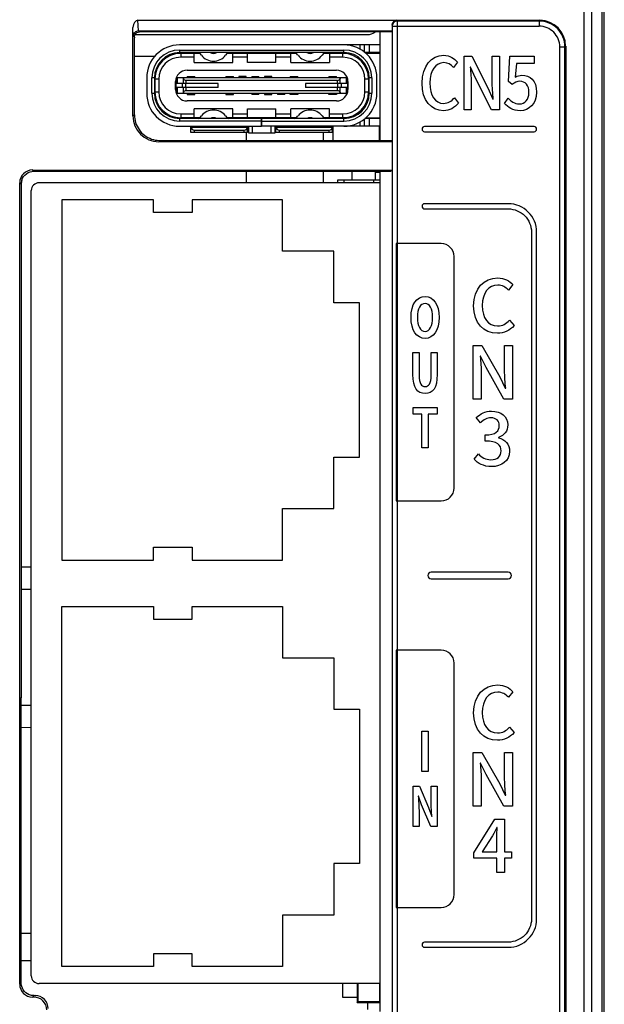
# Model space of a CAD drawing. Header units: millimetres. Extents: x -57 to 1892, y -935 to -279.
# Tile 28 of 40: x 1193 to 1216, y -434 to -396. Entities that reach past the tile are written whole.
import ezdxf

# ---------------------------------------------------------------- set-up
doc = ezdxf.new("R2010")
doc.units = ezdxf.units.MM
doc.header["$LTSCALE"] = 30.734
doc.layers.get('0').update_dxf_attribs({"linetype": 'CONTINUOUS'})
for name, color, linetype in [('00_COMPONENTS', 7, 'CONTINUOUS'), ('06___PRT_ALL_SURFS', 7, 'CONTINUOUS'), ('08_ALL_DRAFTS', 7, 'CONTINUOUS'), ('09_ALL_ROUNDS', 7, 'CONTINUOUS'), ('ECAD_02028094', 7, 'CONTINUOUS'), ('ECAD_04021022', 7, 'CONTINUOUS'), ('ECAD_05020002', 7, 'CONTINUOUS'), ('ECAD_05020004', 7, 'CONTINUOUS'), ('ECAD_05020249', 7, 'CONTINUOUS'), ('ECAD_05023003', 7, 'CONTINUOUS'), ('ECAD_11026141', 7, 'CONTINUOUS'), ('ECAD_11030205', 7, 'CONTINUOUS'), ('ECAD_15160241', 7, 'CONTINUOUS'), ('layer 3', 7, 'CONTINUOUS')]:
    doc.layers.add(name, color=color, linetype=linetype)

msp = doc.modelspace()

# ---------------------------------------------------------------- linework, layer by layer
at = {"color": 7, "linetype": 'Continuous'}
for p, q in [((1214.844, -364.349), (1214.844, -614.349)), ((1215.144, -364.649), (1215.144, -614.049)), ((1215.644, -614.049), (1215.644, -364.649)), ((1215.556, -613.987), (1215.556, -364.711))]:
    msp.add_line(p, q, dxfattribs=at)
at = {"linetype": 'Continuous'}
for p, q in [((1213.116, -396.262), (1213.144, -396.234)), ((1213.116, -396.262), (1213.116, -396.462)), ((1213.916, -613.661), (1213.916, -397.262)), ((1213.916, -397.262), (1214.115, -397.262)), ((1214.115, -397.262), (1214.144, -397.234)), ((1214.115, -613.658), (1214.115, -397.262)), ((1214.144, -397.234), (1214.144, -613.686)), ((1193.001, -431.709), (1193.394, -431.712)), ((1193.394, -432.786), (1193.001, -432.789))]:
    msp.add_line(p, q, dxfattribs=at)
msp.add_ellipse((1213.143, -397.235), major_axis=(0.708, 0.708), ratio=0.998783, start_param=-0.784789, end_param=0.784789, dxfattribs=at)
for points, knots in [([(1214.115, -397.262), (1214.115, -397.132), (1214.063, -396.869), (1213.841, -396.537), (1213.509, -396.314), (1213.246, -396.262), (1213.116, -396.262)], [0, 0, 0, 0, 0.250071, 0.50011, 0.750082, 1, 1, 1, 1]), ([(1213.916, -397.262), (1213.916, -397.158), (1213.874, -396.947), (1213.696, -396.682), (1213.43, -396.504), (1213.22, -396.462), (1213.116, -396.462)], [0, 0, 0, 0, 0.250073, 0.500111, 0.750079, 1, 1, 1, 1])]:
    msp.add_open_spline(points, degree=3, knots=knots, dxfattribs=at)
at = {"layer": '00_COMPONENTS', "linetype": 'Continuous'}
for p, q in [((1197.424, -396.789), (1206.444, -396.789)), ((1206.944, -400.901), (1206.944, -396.684)), ((1206.944, -397.189), (1199.154, -397.189)), ((1206.164, -397.362), (1206.164, -397.189)), ((1206.337, -397.48), (1206.337, -397.189)), ((1206.51, -397.189), (1206.51, -397.489)), ((1199.154, -397.389), (1199.154, -397.489)), ((1199.154, -397.389), (1205.534, -397.389)), ((1205.534, -397.489), (1199.154, -397.489)), ((1199.194, -397.519), (1199.194, -397.669)), ((1199.939, -397.519), (1199.194, -397.519)), ((1199.719, -397.869), (1199.719, -397.519)), ((1200, -397.594), (1199.947, -397.527)), ((1200.991, -397.527), (1200.937, -397.594)), ((1203.689, -397.519), (1200.999, -397.519)), ((1201.219, -397.869), (1201.219, -397.519)), ((1201.794, -397.869), (1201.794, -397.519)), ((1201.949, -397.49), (1201.949, -397.519)), ((1202.749, -397.519), (1202.749, -397.49)), ((1202.894, -397.869), (1202.894, -397.519)), ((1203.469, -397.869), (1203.469, -397.519)), ((1203.75, -397.594), (1203.697, -397.527)), ((1204.741, -397.527), (1204.687, -397.594)), ((1205.774, -397.519), (1204.749, -397.519)), ((1204.969, -397.519), (1204.969, -397.869)), ((1205.494, -397.669), (1205.494, -397.519)), ((1205.534, -397.489), (1205.534, -397.389)), ((1206.944, -397.489), (1206.348, -397.489)), ((1206.944, -397.519), (1206.392, -397.519)), ((1199.719, -397.669), (1199.194, -397.669)), ((1199.719, -397.869), (1201.219, -397.869)), ((1201.794, -397.669), (1201.219, -397.669)), ((1202.894, -397.869), (1201.794, -397.869)), ((1203.469, -397.669), (1202.894, -397.669)), ((1203.469, -397.869), (1204.969, -397.869)), ((1205.494, -397.669), (1204.969, -397.669)), ((1199.444, -398.169), (1205.244, -398.169)), ((1197.874, -398.469), (1197.874, -399.069)), ((1198.074, -399.069), (1198.074, -398.469)), ((1198.174, -398.469), (1198.074, -398.469)), ((1198.174, -398.469), (1198.174, -399.069)), ((1198.194, -398.519), (1198.194, -399.019)), ((1198.344, -398.519), (1198.194, -398.519)), ((1198.344, -398.519), (1198.344, -399.019)), ((1198.999, -398.924), (1198.999, -398.614)), ((1200.644, -398.694), (1198.999, -398.694)), ((1199.008, -398.694), (1199.008, -398.844)), ((1205.664, -398.469), (1199.023, -398.469)), ((1199.049, -398.694), (1199.049, -398.469)), ((1199.056, -398.469), (1199.056, -398.694)), ((1199.266, -398.844), (1199.266, -398.694)), ((1199.293, -398.469), (1199.307, -398.506)), ((1199.307, -398.694), (1199.307, -398.506)), ((1199.387, -398.694), (1199.387, -398.844)), ((1199.4, -398.569), (1199.4, -398.694)), ((1205.287, -398.569), (1199.4, -398.569)), ((1199.444, -398.419), (1199.444, -398.469)), ((1199.444, -398.419), (1199.744, -398.419)), ((1199.744, -398.469), (1199.744, -398.419)), ((1200.644, -398.844), (1200.644, -398.694)), ((1200.944, -398.419), (1200.944, -398.469)), ((1200.944, -398.419), (1201.244, -398.419)), ((1201.244, -398.469), (1201.244, -398.419)), ((1201.454, -398.419), (1201.454, -398.469)), ((1201.734, -398.419), (1201.454, -398.419)), ((1201.734, -398.469), (1201.734, -398.419)), ((1201.954, -398.419), (1201.954, -398.469)), ((1201.954, -398.419), (1202.234, -398.419)), ((1202.234, -398.469), (1202.234, -398.419)), ((1202.454, -398.419), (1202.454, -398.469)), ((1202.734, -398.419), (1202.454, -398.419)), ((1202.734, -398.469), (1202.734, -398.419)), ((1203.444, -398.419), (1203.444, -398.469)), ((1203.444, -398.419), (1203.744, -398.419)), ((1203.744, -398.469), (1203.744, -398.419)), ((1204.044, -398.694), (1204.044, -398.844)), ((1205.689, -398.694), (1204.044, -398.694)), ((1204.944, -398.419), (1204.944, -398.469)), ((1204.944, -398.419), (1205.244, -398.419)), ((1205.244, -398.469), (1205.244, -398.419)), ((1205.287, -398.694), (1205.287, -398.569)), ((1205.301, -398.844), (1205.301, -398.694)), ((1205.395, -398.469), (1205.38, -398.506)), ((1205.38, -398.506), (1205.38, -398.694)), ((1205.421, -398.694), (1205.421, -398.844)), ((1205.632, -398.694), (1205.632, -398.469)), ((1205.639, -398.469), (1205.639, -398.694)), ((1205.679, -398.844), (1205.679, -398.694)), ((1205.689, -398.614), (1205.689, -398.924)), ((1206.344, -399.019), (1206.344, -398.519)), ((1206.494, -398.519), (1206.344, -398.519)), ((1206.494, -398.519), (1206.494, -399.019)), ((1206.514, -399.069), (1206.514, -398.469)), ((1206.614, -398.469), (1206.514, -398.469)), ((1206.614, -398.469), (1206.614, -399.069)), ((1206.814, -399.069), (1206.814, -398.469)), ((1198.074, -399.069), (1198.174, -399.069)), ((1198.194, -399.019), (1198.344, -399.019)), ((1200.644, -398.844), (1198.999, -398.844)), ((1199.023, -399.069), (1205.664, -399.069)), ((1199.049, -399.069), (1199.049, -398.844)), ((1199.056, -398.844), (1199.056, -399.069)), ((1199.307, -399.032), (1199.293, -399.069)), ((1199.307, -399.032), (1199.307, -398.844)), ((1199.4, -398.844), (1199.4, -398.969)), ((1205.287, -398.969), (1199.4, -398.969)), ((1199.444, -399.069), (1199.444, -399.119)), ((1199.744, -399.119), (1199.744, -399.069)), ((1200.944, -399.069), (1200.944, -399.119)), ((1201.244, -399.119), (1201.244, -399.069)), ((1201.954, -399.069), (1201.954, -399.119)), ((1202.234, -399.119), (1202.234, -399.069)), ((1202.454, -399.069), (1202.454, -399.119)), ((1202.734, -399.119), (1202.734, -399.069)), ((1202.954, -399.069), (1202.954, -399.119)), ((1203.234, -399.119), (1203.234, -399.069)), ((1203.444, -399.119), (1203.444, -399.069)), ((1203.744, -399.069), (1203.744, -399.119)), ((1205.689, -398.844), (1204.044, -398.844)), ((1204.944, -399.119), (1204.944, -399.069)), ((1205.244, -399.069), (1205.244, -399.119)), ((1205.287, -398.969), (1205.287, -398.844)), ((1205.38, -398.844), (1205.38, -399.032)), ((1205.38, -399.032), (1205.395, -399.069)), ((1205.632, -399.069), (1205.632, -398.844)), ((1205.639, -398.844), (1205.639, -399.069)), ((1206.344, -399.019), (1206.494, -399.019)), ((1206.514, -399.069), (1206.614, -399.069)), ((1199.444, -399.119), (1199.744, -399.119)), ((1205.244, -399.369), (1199.444, -399.369)), ((1200.944, -399.119), (1201.244, -399.119)), ((1202.234, -399.119), (1201.954, -399.119)), ((1202.454, -399.119), (1202.734, -399.119)), ((1203.234, -399.119), (1202.954, -399.119)), ((1203.744, -399.119), (1203.444, -399.119)), ((1205.244, -399.119), (1204.944, -399.119)), ((1199.194, -399.869), (1199.194, -400.019)), ((1199.194, -399.869), (1199.719, -399.869)), ((1199.719, -400.019), (1199.719, -399.669)), ((1201.219, -399.669), (1199.719, -399.669)), ((1201.219, -400.019), (1201.219, -399.669)), ((1201.219, -399.869), (1201.794, -399.869)), ((1201.794, -400.019), (1201.794, -399.669)), ((1201.794, -399.669), (1202.894, -399.669)), ((1202.894, -400.019), (1202.894, -399.669)), ((1202.894, -399.869), (1203.469, -399.869)), ((1203.469, -400.019), (1203.469, -399.669)), ((1204.969, -399.669), (1203.469, -399.669)), ((1204.969, -400.019), (1204.969, -399.669)), ((1204.969, -399.869), (1205.494, -399.869)), ((1205.494, -400.019), (1205.494, -399.869)), ((1199.154, -400.049), (1199.154, -400.149)), ((1205.534, -400.049), (1199.154, -400.049)), ((1202.339, -400.149), (1199.154, -400.149)), ((1199.939, -400.019), (1199.194, -400.019)), ((1199.947, -400.012), (1200, -399.945)), ((1200.937, -399.945), (1200.991, -400.012)), ((1203.689, -400.019), (1200.999, -400.019)), ((1201.844, -400.049), (1201.844, -400.019)), ((1201.949, -400.019), (1201.949, -400.048)), ((1202.339, -400.349), (1202.339, -400.049)), ((1202.349, -400.349), (1202.349, -400.049)), ((1202.349, -400.149), (1205.534, -400.149)), ((1202.749, -400.048), (1202.749, -400.019)), ((1202.844, -400.019), (1202.844, -400.049)), ((1203.697, -400.012), (1203.75, -399.945)), ((1204.687, -399.945), (1204.741, -400.012)), ((1205.774, -400.019), (1204.749, -400.019)), ((1205.534, -400.149), (1205.534, -400.049)), ((1206.164, -400.349), (1206.164, -400.177)), ((1206.337, -400.349), (1206.337, -400.058)), ((1206.944, -400.049), (1206.348, -400.049)), ((1206.392, -400.019), (1206.944, -400.019)), ((1206.51, -400.049), (1206.51, -400.349)), ((1199.154, -400.349), (1202.339, -400.349)), ((1199.594, -400.599), (1199.594, -400.349)), ((1201.794, -400.399), (1199.594, -400.399)), ((1201.794, -400.599), (1199.594, -400.599)), ((1199.724, -400.499), (1199.724, -400.599)), ((1199.724, -400.499), (1201.664, -400.499)), ((1200.344, -400.349), (1200.344, -400.399)), ((1201.044, -400.399), (1201.044, -400.349)), ((1201.664, -400.599), (1201.664, -400.499)), ((1201.794, -400.599), (1201.794, -400.349)), ((1201.844, -400.619), (1201.844, -400.349)), ((1202.844, -400.619), (1201.844, -400.619)), ((1201.974, -400.349), (1201.974, -400.619)), ((1206.944, -400.349), (1202.339, -400.349)), ((1202.714, -400.619), (1202.714, -400.349)), ((1202.844, -400.349), (1202.844, -400.619)), ((1202.894, -400.599), (1202.894, -400.349)), ((1205.094, -400.399), (1202.894, -400.399)), ((1205.094, -400.599), (1202.894, -400.599)), ((1203.024, -400.499), (1203.024, -400.599)), ((1203.024, -400.499), (1204.964, -400.499)), ((1203.644, -400.349), (1203.644, -400.399)), ((1204.344, -400.399), (1204.344, -400.349)), ((1204.964, -400.599), (1204.964, -400.499)), ((1205.094, -400.599), (1205.094, -400.349)), ((1206.944, -402.549), (1206.944, -402.101)), ((1206.944, -434.749), (1206.944, -433.669))]:
    msp.add_line(p, q, dxfattribs=at)
for centre, radius, start, end in [((1206.444, -396.289), 0.5, 269.9999, 306.3817), ((1199.154, -398.469), 1.28, 90, 180), ((1205.534, -398.469), 1.28, 0, 90), ((1199.154, -398.469), 1.08, 90, 180), ((1199.154, -398.469), 0.98, 90, 180), ((1199.194, -398.519), 1, 90, 180), ((1199.869, -397.589), 0.1, 38.6822, 90), ((1200.469, -397.219), 0.3, 244.4223, 295.5777), ((1201.069, -397.589), 0.1, 90, 141.3178), ((1203.619, -397.589), 0.1, 38.6822, 90), ((1204.219, -397.219), 0.3, 244.4223, 295.5777), ((1204.819, -397.589), 0.1, 90, 141.3178), ((1205.494, -398.519), 1, 0, 90), ((1205.534, -398.469), 1.08, 0, 90), ((1205.534, -398.469), 0.98, 0, 90), ((1199.194, -398.519), 0.85, 90, 180), ((1200.469, -397.219), 0.6, 218.6822, 321.3178), ((1204.219, -397.219), 0.6, 218.6822, 321.3178), ((1205.494, -398.519), 0.85, 0, 90), ((1199.444, -398.614), 0.445, 90, 180), ((1205.244, -398.614), 0.445, 0, 90), ((1199.154, -399.069), 1.28, 180, 270), ((1199.154, -399.069), 1.08, 180, 270), ((1199.154, -399.069), 0.98, 180, 270), ((1199.194, -399.019), 1, 180, 270), ((1199.194, -399.019), 0.85, 180, 270), ((1199.444, -398.924), 0.445, 180, 270), ((1205.244, -398.924), 0.445, 270, 0), ((1205.494, -399.019), 1, 270, 0), ((1205.494, -399.019), 0.85, 270, 0), ((1205.534, -399.069), 1.28, 270, 0), ((1205.534, -399.069), 1.08, 270, 0), ((1205.534, -399.069), 0.98, 270, 0), ((1200.469, -400.32), 0.6, 38.6822, 141.3178), ((1204.219, -400.32), 0.6, 38.6822, 141.3178), ((1199.464, -400.079), 0.13, 13.5224, 27.8607), ((1199.869, -399.949), 0.1, 270, 321.3178), ((1200.469, -400.32), 0.3, 64.4223, 115.5777), ((1201.069, -399.949), 0.1, 218.6822, 270), ((1201.924, -400.079), 0.13, 152.1831, 166.5179), ((1202.764, -400.079), 0.13, 13.4821, 27.8169), ((1203.619, -399.949), 0.1, 270, 321.3178), ((1204.219, -400.32), 0.3, 64.4223, 115.5777), ((1204.819, -399.949), 0.1, 218.6822, 270), ((1205.224, -400.079), 0.13, 152.1395, 166.4778)]:
    msp.add_arc(centre, radius, start, end, dxfattribs=at)
for centre, major_axis, start_param, end_param in [((1199.4, -398.469), (0, 0.1), -4.331883, -3.141593), ((1205.287, -398.469), (0, 0.1), -3.141593, -1.951303), ((1199.4, -399.069), (0.1, 0), 1.570796, 2.761086), ((1205.287, -399.069), (0.1, 0), 0.380506, 1.570796), ((1199.724, -400.369), (0, 0.13), 1.803665, 3.141593), ((1201.664, -400.369), (0, 0.13), -3.141593, -1.803665), ((1203.024, -400.369), (0, 0.13), 1.803665, 3.141593), ((1204.964, -400.369), (0, 0.13), -3.141593, -1.803665)]:
    msp.add_ellipse(centre, major_axis=major_axis, ratio=1, start_param=start_param, end_param=end_param, dxfattribs=at)
at = {"layer": '06___PRT_ALL_SURFS', "linetype": 'Continuous'}
for p, q in [((1193.001, -417.469), (1193.394, -417.476)), ((1193.394, -418.349), (1193.001, -418.349)), ((1193.001, -422.849), (1193.394, -422.849)), ((1193.394, -423.723), (1193.001, -423.729))]:
    msp.add_line(p, q, dxfattribs=at)
at = {"layer": '08_ALL_DRAFTS', "linetype": 'Continuous'}
for p, q in [((1193.001, -402.6), (1193.001, -421.54)), ((1192.997, -421.537), (1192.997, -422.561)), ((1193.001, -433.639), (1193.001, -422.558))]:
    msp.add_line(p, q, dxfattribs=at)
at = {"layer": '09_ALL_ROUNDS', "linetype": 'Continuous'}
for p, q in [((1197.553, -396.648), (1197.537, -396.234)), ((1197.537, -396.234), (1213.144, -396.234)), ((1207.601, -396.262), (1207.601, -509.799)), ((1213.116, -396.262), (1207.601, -396.262)), ((1197.342, -399.951), (1197.342, -396.509)), ((1197.355, -396.845), (1197.342, -396.509)), ((1197.558, -396.648), (1207.391, -396.648)), ((1197.6, -396.684), (1197.584, -396.671)), ((1207.381, -396.684), (1197.6, -396.684)), ((1207.401, -396.462), (1207.401, -509.799)), ((1207.401, -396.462), (1213.116, -396.462)), ((1197.399, -396.884), (1197.355, -396.845)), ((1197.399, -399.902), (1197.399, -396.92)), ((1197.342, -399.951), (1197.399, -399.902)), ((1207.394, -400.951), (1198.342, -400.951)), ((1198.377, -400.92), (1198.399, -400.901)), ((1198.399, -400.901), (1207.381, -400.901)), ((1193.443, -402.051), (1207.394, -402.051)), ((1193.501, -402.101), (1193.443, -402.051)), ((1193.487, -402.101), (1207.367, -402.101)), ((1192.944, -433.696), (1192.944, -402.55)), ((1193.001, -402.6), (1192.944, -402.55)), ((1192.944, -433.696), (1193.001, -433.639)), ((1193.443, -434.196), (1193.501, -434.138)), ((1193.494, -434.196), (1193.443, -434.196)), ((1193.501, -434.138), (1193.552, -434.138)), ((1193.528, -434.162), (1193.552, -434.138))]:
    msp.add_line(p, q, dxfattribs=at)
msp.add_arc((1207.601, -396.462), 0.2, 89.987, 179.9803, dxfattribs=at)
for centre, major_axis, ratio, start_param, end_param in [((1197.542, -396.517), (-0.011, 0.283), 0.706845, -0.02718, 1.516437), ((1207.593, -396.428), (0.199, 0.024), 0.965845, 1.44858, 3.019072), ((1197.415, -396.712), (0.008, 0.424), 0.03286, -4.293983, -4.19935), ((1198.343, -399.95), (0.757, 0.656), 0.998707, 2.428142, 3.997658), ((1198.362, -399.934), (-0.336, 0.949), 0.950398, 1.214071, 1.523353), ((1197.643, -400.557), (1.254, -0.217), 0.212588, -0.925974, -0.886713), ((1193.444, -402.551), (0.378, -0.328), 0.998707, 2.285527, 3.855043), ((1193.483, -402.584), (0.168, 0.474), 0.950398, -4.665756, -4.355664), ((1193.444, -433.696), (0.354, 0.354), 0.998524, 2.356933, 3.926252), ((1193.493, -434.696), (0.354, 0.354), 0.998524, -0.78466, 0.78466)]:
    msp.add_ellipse(centre, major_axis=major_axis, ratio=ratio, start_param=start_param, end_param=end_param, dxfattribs=at)
for points, knots in [([(1197.558, -396.648), (1197.506, -396.648), (1197.4, -396.691), (1197.356, -396.796), (1197.355, -396.845)], [0, 0, 0, 0, 0.513976, 1, 1, 1, 1]), ([(1197.399, -396.884), (1197.399, -396.85), (1197.417, -396.781), (1197.467, -396.731), (1197.496, -396.713)], [0, 0, 0, 0, 0.500065, 1, 1, 1, 1]), ([(1197.445, -400.208), (1197.504, -400.401), (1197.751, -400.755), (1198.16, -400.898), (1198.359, -400.9)], [0, 0, 0, 0, 0.502517, 1, 1, 1, 1]), ([(1193.024, -402.447), (1193.054, -402.348), (1193.183, -402.166), (1193.395, -402.101), (1193.498, -402.101)], [0, 0, 0, 0, 0.499394, 1, 1, 1, 1]), ([(1193.31, -434.101), (1193.219, -434.064), (1193.058, -433.932), (1193.001, -433.732), (1193.001, -433.635)], [0, 0, 0, 0, 0.499835, 1, 1, 1, 1]), ([(1194.051, -434.638), (1194.051, -434.51), (1193.946, -434.244), (1193.679, -434.138), (1193.552, -434.138)], [0, 0, 0, 0, 0.500021, 1, 1, 1, 1])]:
    msp.add_open_spline(points, degree=3, knots=knots, dxfattribs=at)
for points in [[(1197.496, -396.713), (1197.525, -396.696), (1197.559, -396.684), (1197.593, -396.684)], [(1193.505, -434.139), (1193.439, -434.139), (1193.371, -434.126), (1193.31, -434.101)]]:
    msp.add_open_spline(points, degree=3, dxfattribs=at)
at = {"layer": 'ECAD_02028094', "linetype": 'Continuous'}
for p, q in [((1198.184, -397.642), (1197.399, -397.642)), ((1198.723, -397.642), (1198.632, -397.642))]:
    msp.add_line(p, q, dxfattribs=at)
at = {"layer": 'ECAD_04021022', "linetype": 'Continuous'}
msp.add_line((1206.924, -400.532), (1206.924, -400.901), dxfattribs=at)
at = {"layer": 'ECAD_05020002', "linetype": 'Continuous'}
for p, q in [((1205.494, -434.211), (1205.494, -433.669)), ((1206.044, -434.211), (1205.494, -434.211))]:
    msp.add_line(p, q, dxfattribs=at)
at = {"layer": 'ECAD_05020004', "linetype": 'Continuous'}
for p, q in [((1206.044, -433.669), (1206.044, -434.415)), ((1206.074, -433.669), (1206.074, -434.385)), ((1206.914, -433.669), (1206.914, -434.385)), ((1206.044, -434.415), (1206.074, -434.385)), ((1206.944, -434.415), (1206.044, -434.415)), ((1206.914, -434.385), (1206.074, -434.385))]:
    msp.add_line(p, q, dxfattribs=at)
at = {"layer": 'ECAD_05020249', "linetype": 'Continuous'}
msp.add_line((1206.444, -434.415), (1206.444, -434.672), dxfattribs=at)
at = {"layer": 'ECAD_05023003', "linetype": 'Continuous'}
for p, q in [((1205.119, -400.049), (1205.119, -400.019)), ((1206.919, -400.049), (1206.919, -400.019)), ((1205.119, -400.901), (1205.119, -400.349)), ((1206.919, -400.901), (1206.919, -400.349))]:
    msp.add_line(p, q, dxfattribs=at)
at = {"layer": 'ECAD_11026141', "linetype": 'Continuous'}
for p, q in [((1201.744, -400.901), (1201.744, -400.599)), ((1204.744, -400.901), (1204.744, -400.599)), ((1206.919, -400.532), (1206.944, -400.532)), ((1201.744, -402.549), (1201.744, -402.101)), ((1204.744, -402.549), (1204.744, -402.101)), ((1205.844, -402.101), (1205.844, -402.432)), ((1206.744, -402.101), (1206.744, -402.432)), ((1205.294, -402.549), (1205.294, -402.432)), ((1205.294, -402.432), (1206.944, -402.432)), ((1205.544, -402.549), (1205.544, -402.432)), ((1206.694, -402.549), (1206.694, -402.432))]:
    msp.add_line(p, q, dxfattribs=at)
at = {"layer": 'ECAD_11030205', "linetype": 'Continuous'}
msp.add_line((1206.944, -402.152), (1206.744, -402.152), dxfattribs=at)
at = {"layer": 'ECAD_15160241', "linetype": 'Continuous'}
for p, q in [((1206.944, -402.549), (1193.694, -402.549)), ((1206.944, -433.669), (1206.944, -402.549)), ((1193.394, -433.369), (1193.394, -402.849)), ((1194.573, -403.209), (1194.573, -417.209)), ((1198.144, -403.209), (1194.573, -403.209)), ((1198.144, -403.709), (1198.144, -403.209)), ((1199.644, -403.209), (1199.644, -403.709)), ((1203.144, -403.209), (1199.644, -403.209)), ((1203.144, -405.209), (1203.144, -403.209)), ((1199.644, -403.709), (1198.144, -403.709)), ((1205.144, -405.209), (1203.144, -405.209)), ((1205.144, -407.209), (1205.144, -405.209)), ((1206.144, -407.209), (1205.144, -407.209)), ((1206.144, -413.209), (1206.144, -407.209)), ((1205.144, -415.209), (1205.144, -413.209)), ((1205.144, -413.209), (1206.144, -413.209)), ((1203.144, -417.209), (1203.144, -415.209)), ((1203.144, -415.209), (1205.144, -415.209)), ((1198.144, -417.209), (1198.144, -416.709)), ((1198.144, -416.709), (1199.644, -416.709)), ((1199.644, -416.709), (1199.644, -417.209)), ((1194.573, -417.209), (1198.144, -417.209)), ((1199.644, -417.209), (1203.144, -417.209)), ((1194.573, -433.009), (1194.573, -419.009)), ((1194.573, -419.009), (1198.144, -419.009)), ((1198.144, -419.009), (1198.144, -419.509)), ((1199.644, -419.509), (1199.644, -419.009)), ((1199.644, -419.009), (1203.144, -419.009)), ((1203.144, -419.009), (1203.144, -421.009)), ((1198.144, -419.509), (1199.644, -419.509)), ((1203.144, -421.009), (1205.144, -421.009)), ((1205.144, -421.009), (1205.144, -423.009)), ((1205.144, -423.009), (1206.144, -423.009)), ((1206.144, -423.009), (1206.144, -429.009)), ((1205.144, -429.009), (1205.144, -431.009)), ((1206.144, -429.009), (1205.144, -429.009)), ((1203.144, -431.009), (1203.144, -433.009)), ((1205.144, -431.009), (1203.144, -431.009)), ((1198.144, -432.509), (1198.144, -433.009)), ((1199.644, -432.509), (1198.144, -432.509)), ((1199.644, -433.009), (1199.644, -432.509)), ((1198.144, -433.009), (1194.573, -433.009)), ((1203.144, -433.009), (1199.644, -433.009)), ((1206.944, -433.669), (1193.694, -433.669))]:
    msp.add_line(p, q, dxfattribs=at)
for centre, start, end in [((1193.694, -402.849), 90, 180), ((1193.694, -433.369), 180, 270)]:
    msp.add_arc(centre, 0.3, start, end, dxfattribs=at)
at = {"layer": 'layer 3'}
for points, knots in [([(1209.398, -399.747), (1209.639, -399.747), (1209.83, -399.64), (1209.98, -399.448), (1209.98, -399.448), (1209.98, -399.448), (1209.822, -399.242), (1209.822, -399.242), (1209.822, -399.242), (1209.711, -399.377), (1209.578, -399.462), (1209.408, -399.462), (1209.408, -399.462), (1209.077, -399.462), (1208.868, -399.16), (1208.868, -398.666), (1208.868, -398.666), (1208.868, -398.178), (1209.092, -397.879), (1209.415, -397.879), (1209.415, -397.879), (1209.568, -397.879), (1209.685, -397.955), (1209.782, -398.065), (1209.782, -398.065), (1209.782, -398.065), (1209.942, -397.856), (1209.942, -397.856), (1209.942, -397.856), (1209.828, -397.718), (1209.644, -397.594), (1209.41, -397.594), (1209.41, -397.594), (1208.937, -397.594), (1208.566, -398), (1208.566, -398.677), (1208.566, -398.677), (1208.566, -399.358), (1208.927, -399.747), (1209.398, -399.747)], [0, 0, 0, 0, 0.090909, 0.090909, 0.090909, 0.090909, 0.181818, 0.181818, 0.181818, 0.181818, 0.272727, 0.272727, 0.272727, 0.272727, 0.363636, 0.363636, 0.363636, 0.363636, 0.454545, 0.454545, 0.454545, 0.454545, 0.545455, 0.545455, 0.545455, 0.545455, 0.636364, 0.636364, 0.636364, 0.636364, 0.727273, 0.727273, 0.727273, 0.727273, 0.818182, 0.818182, 0.818182, 0.818182, 1, 1, 1, 1]), ([(1210.197, -399.71), (1210.197, -399.71), (1210.476, -399.71), (1210.476, -399.71), (1210.476, -399.71), (1210.476, -399.71), (1210.476, -398.731), (1210.476, -398.731), (1210.476, -398.731), (1210.476, -398.505), (1210.453, -398.265), (1210.438, -398.051), (1210.438, -398.051), (1210.438, -398.051), (1210.451, -398.051), (1210.451, -398.051), (1210.451, -398.051), (1210.451, -398.051), (1210.647, -398.486), (1210.647, -398.486), (1210.647, -398.486), (1210.647, -398.486), (1211.268, -399.71), (1211.268, -399.71), (1211.268, -399.71), (1211.268, -399.71), (1211.57, -399.71), (1211.57, -399.71), (1211.57, -399.71), (1211.57, -399.71), (1211.57, -397.633), (1211.57, -397.633), (1211.57, -397.633), (1211.57, -397.633), (1211.291, -397.633), (1211.291, -397.633), (1211.291, -397.633), (1211.291, -397.633), (1211.291, -398.601), (1211.291, -398.601), (1211.291, -398.601), (1211.291, -398.827), (1211.313, -399.078), (1211.329, -399.293), (1211.329, -399.293), (1211.329, -399.293), (1211.316, -399.293), (1211.316, -399.293), (1211.316, -399.293), (1211.316, -399.293), (1211.12, -398.852), (1211.12, -398.852), (1211.12, -398.852), (1211.12, -398.852), (1210.499, -397.633), (1210.499, -397.633), (1210.499, -397.633), (1210.499, -397.633), (1210.197, -397.633), (1210.197, -397.633), (1210.197, -397.633), (1210.197, -397.633), (1210.197, -399.71), (1210.197, -399.71)], [0, 0, 0, 0, 0.058824, 0.058824, 0.058824, 0.058824, 0.117647, 0.117647, 0.117647, 0.117647, 0.176471, 0.176471, 0.176471, 0.176471, 0.235294, 0.235294, 0.235294, 0.235294, 0.294118, 0.294118, 0.294118, 0.294118, 0.352941, 0.352941, 0.352941, 0.352941, 0.411765, 0.411765, 0.411765, 0.411765, 0.470588, 0.470588, 0.470588, 0.470588, 0.529412, 0.529412, 0.529412, 0.529412, 0.588235, 0.588235, 0.588235, 0.588235, 0.647059, 0.647059, 0.647059, 0.647059, 0.705882, 0.705882, 0.705882, 0.705882, 0.764706, 0.764706, 0.764706, 0.764706, 0.823529, 0.823529, 0.823529, 0.823529, 0.882353, 0.882353, 0.882353, 0.882353, 1, 1, 1, 1]), ([(1212.385, -399.747), (1212.713, -399.747), (1213.016, -399.487), (1213.016, -399.027), (1213.016, -399.027), (1213.016, -398.573), (1212.759, -398.367), (1212.446, -398.367), (1212.446, -398.367), (1212.344, -398.367), (1212.268, -398.395), (1212.189, -398.44), (1212.189, -398.44), (1212.189, -398.44), (1212.232, -397.907), (1212.232, -397.907), (1212.232, -397.907), (1212.232, -397.907), (1212.927, -397.907), (1212.927, -397.907), (1212.927, -397.907), (1212.927, -397.907), (1212.927, -397.633), (1212.927, -397.633), (1212.927, -397.633), (1212.927, -397.633), (1211.978, -397.633), (1211.978, -397.633), (1211.978, -397.633), (1211.978, -397.633), (1211.922, -398.618), (1211.922, -398.618), (1211.922, -398.618), (1211.922, -398.618), (1212.064, -398.723), (1212.064, -398.723), (1212.064, -398.723), (1212.173, -398.644), (1212.245, -398.604), (1212.364, -398.604), (1212.364, -398.604), (1212.578, -398.604), (1212.72, -398.762), (1212.72, -399.039), (1212.72, -399.039), (1212.72, -399.315), (1212.56, -399.482), (1212.349, -399.482), (1212.349, -399.482), (1212.153, -399.482), (1212.018, -399.377), (1211.911, -399.259), (1211.911, -399.259), (1211.911, -399.259), (1211.771, -399.47), (1211.771, -399.47), (1211.771, -399.47), (1211.904, -399.614), (1212.089, -399.747), (1212.385, -399.747)], [0, 0, 0, 0, 0.0625, 0.0625, 0.0625, 0.0625, 0.125, 0.125, 0.125, 0.125, 0.1875, 0.1875, 0.1875, 0.1875, 0.25, 0.25, 0.25, 0.25, 0.3125, 0.3125, 0.3125, 0.3125, 0.375, 0.375, 0.375, 0.375, 0.4375, 0.4375, 0.4375, 0.4375, 0.5, 0.5, 0.5, 0.5, 0.5625, 0.5625, 0.5625, 0.5625, 0.625, 0.625, 0.625, 0.625, 0.6875, 0.6875, 0.6875, 0.6875, 0.75, 0.75, 0.75, 0.75, 0.8125, 0.8125, 0.8125, 0.8125, 0.875, 0.875, 0.875, 0.875, 1, 1, 1, 1]), ([(1212.916, -400.362), (1212.971, -400.362), (1213.016, -400.407), (1213.016, -400.462), (1213.016, -400.462), (1213.016, -400.517), (1212.971, -400.562), (1212.916, -400.562), (1212.916, -400.562), (1212.916, -400.562), (1208.666, -400.562), (1208.666, -400.562), (1208.666, -400.562), (1208.61, -400.562), (1208.566, -400.517), (1208.566, -400.462), (1208.566, -400.462), (1208.566, -400.407), (1208.61, -400.362), (1208.666, -400.362), (1208.666, -400.362), (1208.666, -400.362), (1212.916, -400.362), (1212.916, -400.362)], [0, 0, 0, 0, 0.142857, 0.142857, 0.142857, 0.142857, 0.285714, 0.285714, 0.285714, 0.285714, 0.428571, 0.428571, 0.428571, 0.428571, 0.571429, 0.571429, 0.571429, 0.571429, 0.714286, 0.714286, 0.714286, 0.714286, 1, 1, 1, 1]), ([(1208.666, -432.259), (1208.61, -432.259), (1208.566, -432.214), (1208.566, -432.159), (1208.566, -432.159), (1208.566, -432.104), (1208.61, -432.059), (1208.666, -432.059), (1208.666, -432.059), (1208.666, -432.059), (1211.916, -432.059), (1211.916, -432.059), (1211.916, -432.059), (1212.163, -432.059), (1212.389, -431.958), (1212.551, -431.795), (1212.551, -431.795), (1212.714, -431.632), (1212.816, -431.407), (1212.816, -431.159), (1212.816, -431.159), (1212.816, -431.159), (1212.816, -404.462), (1212.816, -404.462), (1212.816, -404.462), (1212.816, -404.214), (1212.715, -403.989), (1212.552, -403.826), (1212.552, -403.826), (1212.389, -403.663), (1212.164, -403.562), (1211.916, -403.562), (1211.916, -403.562), (1211.916, -403.562), (1208.666, -403.562), (1208.666, -403.562), (1208.666, -403.562), (1208.61, -403.562), (1208.566, -403.517), (1208.566, -403.462), (1208.566, -403.462), (1208.566, -403.407), (1208.61, -403.362), (1208.666, -403.362), (1208.666, -403.362), (1208.666, -403.362), (1211.916, -403.362), (1211.916, -403.362), (1211.916, -403.362), (1212.218, -403.362), (1212.493, -403.485), (1212.692, -403.685), (1212.692, -403.685), (1212.892, -403.884), (1213.016, -404.159), (1213.016, -404.462), (1213.016, -404.462), (1213.016, -404.462), (1213.016, -431.159), (1213.016, -431.159), (1213.016, -431.159), (1213.016, -431.462), (1212.892, -431.737), (1212.693, -431.937), (1212.693, -431.937), (1212.494, -432.136), (1212.219, -432.259), (1211.916, -432.259), (1211.916, -432.259), (1211.916, -432.259), (1208.666, -432.259), (1208.666, -432.259)], [0, 0, 0, 0, 0.052632, 0.052632, 0.052632, 0.052632, 0.105263, 0.105263, 0.105263, 0.105263, 0.157895, 0.157895, 0.157895, 0.157895, 0.210526, 0.210526, 0.210526, 0.210526, 0.263158, 0.263158, 0.263158, 0.263158, 0.315789, 0.315789, 0.315789, 0.315789, 0.368421, 0.368421, 0.368421, 0.368421, 0.421053, 0.421053, 0.421053, 0.421053, 0.473684, 0.473684, 0.473684, 0.473684, 0.526316, 0.526316, 0.526316, 0.526316, 0.578947, 0.578947, 0.578947, 0.578947, 0.631579, 0.631579, 0.631579, 0.631579, 0.684211, 0.684211, 0.684211, 0.684211, 0.736842, 0.736842, 0.736842, 0.736842, 0.789474, 0.789474, 0.789474, 0.789474, 0.842105, 0.842105, 0.842105, 0.842105, 0.894737, 0.894737, 0.894737, 0.894737, 1, 1, 1, 1]), ([(1207.559, -404.911), (1207.559, -404.911), (1209.309, -404.911), (1209.309, -404.911), (1209.309, -404.911), (1209.584, -404.911), (1209.809, -405.135), (1209.809, -405.411), (1209.809, -405.411), (1209.809, -405.411), (1209.809, -414.411), (1209.809, -414.411), (1209.809, -414.411), (1209.809, -414.686), (1209.584, -414.911), (1209.309, -414.911), (1209.309, -414.911), (1209.309, -414.911), (1207.559, -414.911), (1207.559, -414.911), (1207.559, -414.911), (1207.559, -414.911), (1207.559, -404.911), (1207.559, -404.911)], [0, 0, 0, 0, 0.142857, 0.142857, 0.142857, 0.142857, 0.285714, 0.285714, 0.285714, 0.285714, 0.428571, 0.428571, 0.428571, 0.428571, 0.571429, 0.571429, 0.571429, 0.571429, 0.714286, 0.714286, 0.714286, 0.714286, 1, 1, 1, 1]), ([(1211.492, -408.397), (1211.76, -408.397), (1211.972, -408.29), (1212.138, -408.098), (1212.138, -408.098), (1212.138, -408.098), (1211.963, -407.892), (1211.963, -407.892), (1211.963, -407.892), (1211.839, -408.028), (1211.693, -408.112), (1211.503, -408.112), (1211.503, -408.112), (1211.137, -408.112), (1210.905, -407.81), (1210.905, -407.316), (1210.905, -407.316), (1210.905, -406.828), (1211.154, -406.529), (1211.512, -406.529), (1211.512, -406.529), (1211.681, -406.529), (1211.811, -406.605), (1211.918, -406.715), (1211.918, -406.715), (1211.918, -406.715), (1212.096, -406.506), (1212.096, -406.506), (1212.096, -406.506), (1211.969, -406.368), (1211.766, -406.244), (1211.506, -406.244), (1211.506, -406.244), (1210.981, -406.244), (1210.569, -406.65), (1210.569, -407.328), (1210.569, -407.328), (1210.569, -408.008), (1210.97, -408.397), (1211.492, -408.397)], [0, 0, 0, 0, 0.090909, 0.090909, 0.090909, 0.090909, 0.181818, 0.181818, 0.181818, 0.181818, 0.272727, 0.272727, 0.272727, 0.272727, 0.363636, 0.363636, 0.363636, 0.363636, 0.454545, 0.454545, 0.454545, 0.454545, 0.545455, 0.545455, 0.545455, 0.545455, 0.636364, 0.636364, 0.636364, 0.636364, 0.727273, 0.727273, 0.727273, 0.727273, 0.818182, 0.818182, 0.818182, 0.818182, 1, 1, 1, 1]), ([(1208.684, -408.596), (1209.006, -408.596), (1209.227, -408.285), (1209.227, -407.777), (1209.227, -407.777), (1209.227, -407.269), (1209.006, -406.97), (1208.684, -406.97), (1208.684, -406.97), (1208.362, -406.97), (1208.14, -407.267), (1208.14, -407.777), (1208.14, -407.777), (1208.14, -408.285), (1208.362, -408.596), (1208.684, -408.596)], [0, 0, 0, 0, 0.2, 0.2, 0.2, 0.2, 0.4, 0.4, 0.4, 0.4, 0.6, 0.6, 0.6, 0.6, 1, 1, 1, 1]), ([(1208.684, -408.325), (1208.503, -408.325), (1208.388, -408.111), (1208.388, -407.777), (1208.388, -407.777), (1208.388, -407.44), (1208.503, -407.239), (1208.684, -407.239), (1208.684, -407.239), (1208.864, -407.239), (1208.979, -407.44), (1208.979, -407.777), (1208.979, -407.777), (1208.979, -408.111), (1208.864, -408.325), (1208.684, -408.325)], [0, 0, 0, 0, 0.2, 0.2, 0.2, 0.2, 0.4, 0.4, 0.4, 0.4, 0.6, 0.6, 0.6, 0.6, 1, 1, 1, 1]), ([(1210.558, -410.951), (1210.558, -410.951), (1210.868, -410.951), (1210.868, -410.951), (1210.868, -410.951), (1210.868, -410.951), (1210.868, -409.971), (1210.868, -409.971), (1210.868, -409.971), (1210.868, -409.746), (1210.843, -409.506), (1210.826, -409.291), (1210.826, -409.291), (1210.826, -409.291), (1210.84, -409.291), (1210.84, -409.291), (1210.84, -409.291), (1210.84, -409.291), (1211.058, -409.726), (1211.058, -409.726), (1211.058, -409.726), (1211.058, -409.726), (1211.746, -410.951), (1211.746, -410.951), (1211.746, -410.951), (1211.746, -410.951), (1212.082, -410.951), (1212.082, -410.951), (1212.082, -410.951), (1212.082, -410.951), (1212.082, -408.874), (1212.082, -408.874), (1212.082, -408.874), (1212.082, -408.874), (1211.772, -408.874), (1211.772, -408.874), (1211.772, -408.874), (1211.772, -408.874), (1211.772, -409.842), (1211.772, -409.842), (1211.772, -409.842), (1211.772, -410.067), (1211.797, -410.319), (1211.814, -410.533), (1211.814, -410.533), (1211.814, -410.533), (1211.8, -410.533), (1211.8, -410.533), (1211.8, -410.533), (1211.8, -410.533), (1211.582, -410.093), (1211.582, -410.093), (1211.582, -410.093), (1211.582, -410.093), (1210.894, -408.874), (1210.894, -408.874), (1210.894, -408.874), (1210.894, -408.874), (1210.558, -408.874), (1210.558, -408.874), (1210.558, -408.874), (1210.558, -408.874), (1210.558, -410.951), (1210.558, -410.951)], [0, 0, 0, 0, 0.058824, 0.058824, 0.058824, 0.058824, 0.117647, 0.117647, 0.117647, 0.117647, 0.176471, 0.176471, 0.176471, 0.176471, 0.235294, 0.235294, 0.235294, 0.235294, 0.294118, 0.294118, 0.294118, 0.294118, 0.352941, 0.352941, 0.352941, 0.352941, 0.411765, 0.411765, 0.411765, 0.411765, 0.470588, 0.470588, 0.470588, 0.470588, 0.529412, 0.529412, 0.529412, 0.529412, 0.588235, 0.588235, 0.588235, 0.588235, 0.647059, 0.647059, 0.647059, 0.647059, 0.705882, 0.705882, 0.705882, 0.705882, 0.764706, 0.764706, 0.764706, 0.764706, 0.823529, 0.823529, 0.823529, 0.823529, 0.882353, 0.882353, 0.882353, 0.882353, 1, 1, 1, 1]), ([(1208.686, -410.738), (1208.983, -410.738), (1209.155, -410.525), (1209.155, -410.004), (1209.155, -410.004), (1209.155, -410.004), (1209.155, -409.142), (1209.155, -409.142), (1209.155, -409.142), (1209.155, -409.142), (1208.922, -409.142), (1208.922, -409.142), (1208.922, -409.142), (1208.922, -409.142), (1208.922, -410.031), (1208.922, -410.031), (1208.922, -410.031), (1208.922, -410.357), (1208.83, -410.467), (1208.686, -410.467), (1208.686, -410.467), (1208.543, -410.467), (1208.456, -410.357), (1208.456, -410.031), (1208.456, -410.031), (1208.456, -410.031), (1208.456, -409.142), (1208.456, -409.142), (1208.456, -409.142), (1208.456, -409.142), (1208.213, -409.142), (1208.213, -409.142), (1208.213, -409.142), (1208.213, -409.142), (1208.213, -410.004), (1208.213, -410.004), (1208.213, -410.004), (1208.213, -410.525), (1208.39, -410.738), (1208.686, -410.738)], [0, 0, 0, 0, 0.090909, 0.090909, 0.090909, 0.090909, 0.181818, 0.181818, 0.181818, 0.181818, 0.272727, 0.272727, 0.272727, 0.272727, 0.363636, 0.363636, 0.363636, 0.363636, 0.454545, 0.454545, 0.454545, 0.454545, 0.545455, 0.545455, 0.545455, 0.545455, 0.636364, 0.636364, 0.636364, 0.636364, 0.727273, 0.727273, 0.727273, 0.727273, 0.818182, 0.818182, 0.818182, 0.818182, 1, 1, 1, 1]), ([(1208.562, -412.851), (1208.562, -412.851), (1208.805, -412.851), (1208.805, -412.851), (1208.805, -412.851), (1208.805, -412.851), (1208.805, -411.545), (1208.805, -411.545), (1208.805, -411.545), (1208.805, -411.545), (1209.149, -411.545), (1209.149, -411.545), (1209.149, -411.545), (1209.149, -411.545), (1209.149, -411.285), (1209.149, -411.285), (1209.149, -411.285), (1209.149, -411.285), (1208.22, -411.285), (1208.22, -411.285), (1208.22, -411.285), (1208.22, -411.285), (1208.22, -411.545), (1208.22, -411.545), (1208.22, -411.545), (1208.22, -411.545), (1208.562, -411.545), (1208.562, -411.545), (1208.562, -411.545), (1208.562, -411.545), (1208.562, -412.851), (1208.562, -412.851)], [0, 0, 0, 0, 0.111111, 0.111111, 0.111111, 0.111111, 0.222222, 0.222222, 0.222222, 0.222222, 0.333333, 0.333333, 0.333333, 0.333333, 0.444444, 0.444444, 0.444444, 0.444444, 0.555556, 0.555556, 0.555556, 0.555556, 0.666667, 0.666667, 0.666667, 0.666667, 0.777778, 0.777778, 0.777778, 0.777778, 1, 1, 1, 1]), ([(1211.272, -413.578), (1211.653, -413.578), (1211.966, -413.358), (1211.966, -412.982), (1211.966, -412.982), (1211.966, -412.703), (1211.777, -412.522), (1211.537, -412.463), (1211.537, -412.463), (1211.537, -412.463), (1211.537, -412.449), (1211.537, -412.449), (1211.537, -412.449), (1211.757, -412.367), (1211.896, -412.2), (1211.896, -411.961), (1211.896, -411.961), (1211.896, -411.616), (1211.633, -411.424), (1211.261, -411.424), (1211.261, -411.424), (1211.021, -411.424), (1210.829, -411.529), (1210.665, -411.675), (1210.665, -411.675), (1210.665, -411.675), (1210.835, -411.879), (1210.835, -411.879), (1210.835, -411.879), (1210.953, -411.763), (1211.089, -411.684), (1211.249, -411.681), (1211.249, -411.681), (1211.447, -411.684), (1211.568, -411.8), (1211.568, -411.983), (1211.568, -411.983), (1211.568, -412.192), (1211.433, -412.347), (1211.024, -412.347), (1211.024, -412.347), (1211.024, -412.347), (1211.024, -412.587), (1211.024, -412.587), (1211.024, -412.587), (1211.492, -412.587), (1211.639, -412.737), (1211.639, -412.968), (1211.639, -412.968), (1211.639, -413.183), (1211.478, -413.312), (1211.244, -413.312), (1211.244, -413.312), (1211.029, -413.312), (1210.874, -413.208), (1210.753, -413.084), (1210.753, -413.084), (1210.753, -413.084), (1210.595, -413.293), (1210.595, -413.293), (1210.595, -413.293), (1210.733, -413.448), (1210.945, -413.578), (1211.272, -413.578)], [0, 0, 0, 0, 0.058824, 0.058824, 0.058824, 0.058824, 0.117647, 0.117647, 0.117647, 0.117647, 0.176471, 0.176471, 0.176471, 0.176471, 0.235294, 0.235294, 0.235294, 0.235294, 0.294118, 0.294118, 0.294118, 0.294118, 0.352941, 0.352941, 0.352941, 0.352941, 0.411765, 0.411765, 0.411765, 0.411765, 0.470588, 0.470588, 0.470588, 0.470588, 0.529412, 0.529412, 0.529412, 0.529412, 0.588235, 0.588235, 0.588235, 0.588235, 0.647059, 0.647059, 0.647059, 0.647059, 0.705882, 0.705882, 0.705882, 0.705882, 0.764706, 0.764706, 0.764706, 0.764706, 0.823529, 0.823529, 0.823529, 0.823529, 0.882353, 0.882353, 0.882353, 0.882353, 1, 1, 1, 1]), ([(1211.916, -417.685), (1211.985, -417.685), (1212.041, -417.741), (1212.041, -417.81), (1212.041, -417.81), (1212.041, -417.879), (1211.985, -417.935), (1211.916, -417.935), (1211.916, -417.935), (1211.916, -417.935), (1208.916, -417.935), (1208.916, -417.935), (1208.916, -417.935), (1208.847, -417.935), (1208.791, -417.879), (1208.791, -417.81), (1208.791, -417.81), (1208.791, -417.741), (1208.847, -417.685), (1208.916, -417.685), (1208.916, -417.685), (1208.916, -417.685), (1211.916, -417.685), (1211.916, -417.685)], [0, 0, 0, 0, 0.142857, 0.142857, 0.142857, 0.142857, 0.285714, 0.285714, 0.285714, 0.285714, 0.428571, 0.428571, 0.428571, 0.428571, 0.571429, 0.571429, 0.571429, 0.571429, 0.714286, 0.714286, 0.714286, 0.714286, 1, 1, 1, 1]), ([(1207.559, -420.711), (1207.559, -420.711), (1209.309, -420.711), (1209.309, -420.711), (1209.309, -420.711), (1209.584, -420.711), (1209.809, -420.935), (1209.809, -421.211), (1209.809, -421.211), (1209.809, -421.211), (1209.809, -430.211), (1209.809, -430.211), (1209.809, -430.211), (1209.809, -430.486), (1209.584, -430.711), (1209.309, -430.711), (1209.309, -430.711), (1209.309, -430.711), (1207.559, -430.711), (1207.559, -430.711), (1207.559, -430.711), (1207.559, -430.711), (1207.559, -420.711), (1207.559, -420.711)], [0, 0, 0, 0, 0.142857, 0.142857, 0.142857, 0.142857, 0.285714, 0.285714, 0.285714, 0.285714, 0.428571, 0.428571, 0.428571, 0.428571, 0.571429, 0.571429, 0.571429, 0.571429, 0.714286, 0.714286, 0.714286, 0.714286, 1, 1, 1, 1]), ([(1211.492, -424.216), (1211.76, -424.216), (1211.972, -424.108), (1212.138, -423.916), (1212.138, -423.916), (1212.138, -423.916), (1211.963, -423.71), (1211.963, -423.71), (1211.963, -423.71), (1211.839, -423.846), (1211.693, -423.931), (1211.503, -423.931), (1211.503, -423.931), (1211.137, -423.931), (1210.905, -423.629), (1210.905, -423.135), (1210.905, -423.135), (1210.905, -422.646), (1211.154, -422.347), (1211.512, -422.347), (1211.512, -422.347), (1211.681, -422.347), (1211.811, -422.424), (1211.918, -422.534), (1211.918, -422.534), (1211.918, -422.534), (1212.096, -422.325), (1212.096, -422.325), (1212.096, -422.325), (1211.969, -422.186), (1211.766, -422.062), (1211.506, -422.062), (1211.506, -422.062), (1210.981, -422.062), (1210.569, -422.469), (1210.569, -423.146), (1210.569, -423.146), (1210.569, -423.826), (1210.97, -424.216), (1211.492, -424.216)], [0, 0, 0, 0, 0.090909, 0.090909, 0.090909, 0.090909, 0.181818, 0.181818, 0.181818, 0.181818, 0.272727, 0.272727, 0.272727, 0.272727, 0.363636, 0.363636, 0.363636, 0.363636, 0.454545, 0.454545, 0.454545, 0.454545, 0.545455, 0.545455, 0.545455, 0.545455, 0.636364, 0.636364, 0.636364, 0.636364, 0.727273, 0.727273, 0.727273, 0.727273, 0.818182, 0.818182, 0.818182, 0.818182, 1, 1, 1, 1]), ([(1208.563, -425.423), (1208.563, -425.423), (1208.806, -425.423), (1208.806, -425.423), (1208.806, -425.423), (1208.806, -425.423), (1208.806, -423.856), (1208.806, -423.856), (1208.806, -423.856), (1208.806, -423.856), (1208.563, -423.856), (1208.563, -423.856), (1208.563, -423.856), (1208.563, -423.856), (1208.563, -425.423), (1208.563, -425.423)], [0, 0, 0, 0, 0.2, 0.2, 0.2, 0.2, 0.4, 0.4, 0.4, 0.4, 0.6, 0.6, 0.6, 0.6, 1, 1, 1, 1]), ([(1210.558, -426.769), (1210.558, -426.769), (1210.868, -426.769), (1210.868, -426.769), (1210.868, -426.769), (1210.868, -426.769), (1210.868, -425.79), (1210.868, -425.79), (1210.868, -425.79), (1210.868, -425.564), (1210.843, -425.324), (1210.826, -425.11), (1210.826, -425.11), (1210.826, -425.11), (1210.84, -425.11), (1210.84, -425.11), (1210.84, -425.11), (1210.84, -425.11), (1211.058, -425.544), (1211.058, -425.544), (1211.058, -425.544), (1211.058, -425.544), (1211.746, -426.769), (1211.746, -426.769), (1211.746, -426.769), (1211.746, -426.769), (1212.082, -426.769), (1212.082, -426.769), (1212.082, -426.769), (1212.082, -426.769), (1212.082, -424.692), (1212.082, -424.692), (1212.082, -424.692), (1212.082, -424.692), (1211.772, -424.692), (1211.772, -424.692), (1211.772, -424.692), (1211.772, -424.692), (1211.772, -425.66), (1211.772, -425.66), (1211.772, -425.66), (1211.772, -425.886), (1211.797, -426.137), (1211.814, -426.351), (1211.814, -426.351), (1211.814, -426.351), (1211.8, -426.351), (1211.8, -426.351), (1211.8, -426.351), (1211.8, -426.351), (1211.582, -425.911), (1211.582, -425.911), (1211.582, -425.911), (1211.582, -425.911), (1210.894, -424.692), (1210.894, -424.692), (1210.894, -424.692), (1210.894, -424.692), (1210.558, -424.692), (1210.558, -424.692), (1210.558, -424.692), (1210.558, -424.692), (1210.558, -426.769), (1210.558, -426.769)], [0, 0, 0, 0, 0.058824, 0.058824, 0.058824, 0.058824, 0.117647, 0.117647, 0.117647, 0.117647, 0.176471, 0.176471, 0.176471, 0.176471, 0.235294, 0.235294, 0.235294, 0.235294, 0.294118, 0.294118, 0.294118, 0.294118, 0.352941, 0.352941, 0.352941, 0.352941, 0.411765, 0.411765, 0.411765, 0.411765, 0.470588, 0.470588, 0.470588, 0.470588, 0.529412, 0.529412, 0.529412, 0.529412, 0.588235, 0.588235, 0.588235, 0.588235, 0.647059, 0.647059, 0.647059, 0.647059, 0.705882, 0.705882, 0.705882, 0.705882, 0.764706, 0.764706, 0.764706, 0.764706, 0.823529, 0.823529, 0.823529, 0.823529, 0.882353, 0.882353, 0.882353, 0.882353, 1, 1, 1, 1]), ([(1208.219, -427.565), (1208.219, -427.565), (1208.449, -427.565), (1208.449, -427.565), (1208.449, -427.565), (1208.449, -427.565), (1208.449, -426.936), (1208.449, -426.936), (1208.449, -426.936), (1208.449, -426.757), (1208.431, -426.56), (1208.419, -426.39), (1208.419, -426.39), (1208.419, -426.39), (1208.428, -426.39), (1208.428, -426.39), (1208.428, -426.39), (1208.428, -426.39), (1208.551, -426.727), (1208.551, -426.727), (1208.551, -426.727), (1208.551, -426.727), (1208.902, -427.565), (1208.902, -427.565), (1208.902, -427.565), (1208.902, -427.565), (1209.148, -427.565), (1209.148, -427.565), (1209.148, -427.565), (1209.148, -427.565), (1209.148, -425.999), (1209.148, -425.999), (1209.148, -425.999), (1209.148, -425.999), (1208.919, -425.999), (1208.919, -425.999), (1208.919, -425.999), (1208.919, -425.999), (1208.919, -426.623), (1208.919, -426.623), (1208.919, -426.623), (1208.919, -426.801), (1208.937, -427.008), (1208.95, -427.171), (1208.95, -427.171), (1208.95, -427.171), (1208.942, -427.171), (1208.942, -427.171), (1208.942, -427.171), (1208.942, -427.171), (1208.82, -426.833), (1208.82, -426.833), (1208.82, -426.833), (1208.82, -426.833), (1208.467, -425.999), (1208.467, -425.999), (1208.467, -425.999), (1208.467, -425.999), (1208.219, -425.999), (1208.219, -425.999), (1208.219, -425.999), (1208.219, -425.999), (1208.219, -427.565), (1208.219, -427.565)], [0, 0, 0, 0, 0.058824, 0.058824, 0.058824, 0.058824, 0.117647, 0.117647, 0.117647, 0.117647, 0.176471, 0.176471, 0.176471, 0.176471, 0.235294, 0.235294, 0.235294, 0.235294, 0.294118, 0.294118, 0.294118, 0.294118, 0.352941, 0.352941, 0.352941, 0.352941, 0.411765, 0.411765, 0.411765, 0.411765, 0.470588, 0.470588, 0.470588, 0.470588, 0.529412, 0.529412, 0.529412, 0.529412, 0.588235, 0.588235, 0.588235, 0.588235, 0.647059, 0.647059, 0.647059, 0.647059, 0.705882, 0.705882, 0.705882, 0.705882, 0.764706, 0.764706, 0.764706, 0.764706, 0.823529, 0.823529, 0.823529, 0.823529, 0.882353, 0.882353, 0.882353, 0.882353, 1, 1, 1, 1]), ([(1212.04, -428.549), (1212.04, -428.549), (1211.774, -428.549), (1211.774, -428.549), (1211.774, -428.549), (1211.774, -428.549), (1211.774, -427.282), (1211.774, -427.282), (1211.774, -427.282), (1211.774, -427.282), (1211.399, -427.282), (1211.399, -427.282), (1211.399, -427.282), (1211.399, -427.282), (1210.572, -428.583), (1210.572, -428.583), (1210.572, -428.583), (1210.572, -428.583), (1210.572, -428.801), (1210.572, -428.801), (1210.572, -428.801), (1210.572, -428.801), (1211.47, -428.801), (1211.47, -428.801), (1211.47, -428.801), (1211.47, -428.801), (1211.47, -429.359), (1211.47, -429.359), (1211.47, -429.359), (1211.47, -429.359), (1211.774, -429.359), (1211.774, -429.359), (1211.774, -429.359), (1211.774, -429.359), (1211.774, -428.801), (1211.774, -428.801), (1211.774, -428.801), (1211.774, -428.801), (1212.04, -428.801), (1212.04, -428.801), (1212.04, -428.801), (1212.04, -428.801), (1212.04, -428.549), (1212.04, -428.549)], [0, 0, 0, 0, 0.083333, 0.083333, 0.083333, 0.083333, 0.166667, 0.166667, 0.166667, 0.166667, 0.25, 0.25, 0.25, 0.25, 0.333333, 0.333333, 0.333333, 0.333333, 0.416667, 0.416667, 0.416667, 0.416667, 0.5, 0.5, 0.5, 0.5, 0.583333, 0.583333, 0.583333, 0.583333, 0.666667, 0.666667, 0.666667, 0.666667, 0.75, 0.75, 0.75, 0.75, 0.833333, 0.833333, 0.833333, 0.833333, 1, 1, 1, 1]), ([(1210.899, -428.549), (1210.899, -428.549), (1211.309, -427.923), (1211.309, -427.923), (1211.309, -427.923), (1211.368, -427.816), (1211.424, -427.708), (1211.475, -427.604), (1211.475, -427.604), (1211.475, -427.604), (1211.486, -427.604), (1211.486, -427.604), (1211.486, -427.604), (1211.481, -427.717), (1211.47, -427.892), (1211.47, -428.005), (1211.47, -428.005), (1211.47, -428.005), (1211.47, -428.549), (1211.47, -428.549), (1211.47, -428.549), (1211.47, -428.549), (1210.899, -428.549), (1210.899, -428.549)], [0, 0, 0, 0, 0.142857, 0.142857, 0.142857, 0.142857, 0.285714, 0.285714, 0.285714, 0.285714, 0.428571, 0.428571, 0.428571, 0.428571, 0.571429, 0.571429, 0.571429, 0.571429, 0.714286, 0.714286, 0.714286, 0.714286, 1, 1, 1, 1])]:
    msp.add_open_spline(points, degree=3, knots=knots, dxfattribs=at)

doc.saveas('drawing.dxf')
